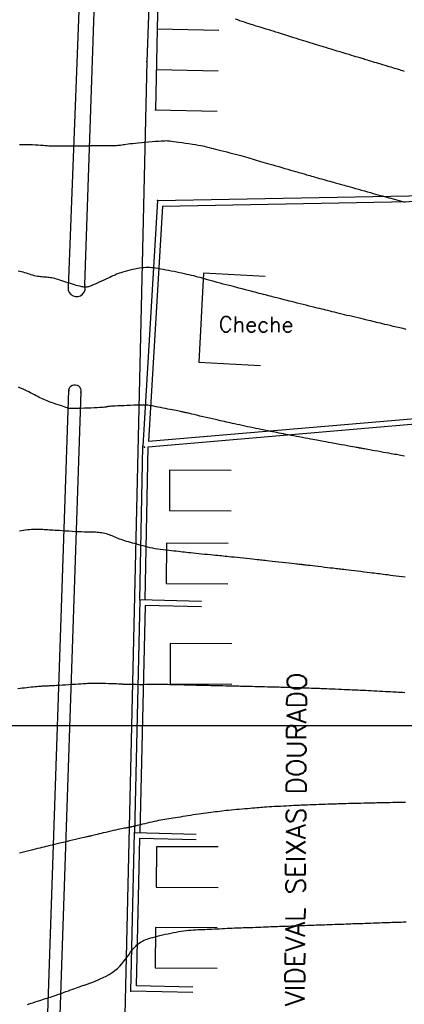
# Model space of a CAD drawing. Header units: millimetres. Extents: x 196436 to 199900, y 8705373 to 8708636.
# Tile 82 of 238: x 197943 to 197993, y 8706364 to 8706491. Entities that reach past the tile are written whole.
import ezdxf
from ezdxf.enums import TextEntityAlignment as Align

# ---------------------------------------------------------------- set-up
doc = ezdxf.new("R2010")
doc.units = ezdxf.units.MM
doc.header["$LTSCALE"] = 5
for name, color, linetype in [('$CURVAS1', 30, 'Continuous'), ('$CURVAS2', 40, 'Continuous'), ('CASA', 6, 'Continuous'), ('MALHA', 9, 'Continuous'), ('MEIO-FIO', 7, 'Continuous'), ('MURO', 9, 'Continuous'), ('TEXTO', 2, 'Continuous'), ('TXT_NRUA', 3, 'Continuous')]:
    doc.layers.add(name, color=color, linetype=linetype)
doc.styles.add('GEOSIS', font='ROMANS.SHX')

# ---------------------------------------------------------------- blocks, each defined once
blk = doc.blocks.new('C')
at = {"layer": 'CASA'}
blk.add_lwpolyline([(0, 0), (0, 8)], dxfattribs=at)

msp = doc.modelspace()

# ---------------------------------------------------------------- linework, layer by layer
at = {"layer": '$CURVAS1'}
for points in [[(197942.88, 8706475.27, 705), (197943.091, 8706475.283, 705), (197943.332, 8706475.293, 705), (197943.606, 8706475.297, 705), (197943.912, 8706475.293, 705), (197944.244, 8706475.283, 705), (197944.591, 8706475.267, 705), (197944.945, 8706475.247, 705), (197945.296, 8706475.225, 705), (197945.634, 8706475.203, 705), (197945.949, 8706475.181, 705), (197946.234, 8706475.161, 705), (197946.48, 8706475.144, 705), (197946.698, 8706475.131, 705), (197946.897, 8706475.121, 705), (197947.09, 8706475.113, 705), (197947.289, 8706475.108, 705), (197947.504, 8706475.104, 705), (197947.748, 8706475.101, 705), (197948.033, 8706475.098, 705), (197948.365, 8706475.097, 705), (197948.736, 8706475.095, 705), (197949.133, 8706475.095, 705), (197949.543, 8706475.095, 705), (197949.952, 8706475.096, 705), (197950.349, 8706475.099, 705), (197950.721, 8706475.102, 705), (197951.053, 8706475.108, 705), (197951.338, 8706475.115, 705), (197951.579, 8706475.123, 705), (197951.788, 8706475.131, 705), (197951.971, 8706475.14, 705), (197952.14, 8706475.148, 705), (197952.302, 8706475.155, 705), (197952.467, 8706475.161, 705), (197952.643, 8706475.164, 705), (197952.838, 8706475.165, 705), (197953.051, 8706475.163, 705), (197953.276, 8706475.16, 705), (197953.51, 8706475.156, 705), (197953.749, 8706475.151, 705), (197953.989, 8706475.147, 705), (197954.226, 8706475.144, 705), (197954.457, 8706475.142, 705), (197954.677, 8706475.143, 705), (197954.888, 8706475.145, 705), (197955.089, 8706475.15, 705), (197955.283, 8706475.158, 705), (197955.47, 8706475.168, 705), (197955.65, 8706475.182, 705), (197955.825, 8706475.198, 705), (197955.996, 8706475.217, 705), (197956.165, 8706475.24, 705), (197956.338, 8706475.266, 705), (197956.521, 8706475.294, 705), (197956.723, 8706475.326, 705), (197956.951, 8706475.359, 705), (197957.21, 8706475.395, 705), (197957.51, 8706475.432, 705), (197957.857, 8706475.471, 705), (197958.254, 8706475.511, 705), (197958.689, 8706475.551, 705), (197959.147, 8706475.59, 705), (197959.612, 8706475.629, 705), (197960.068, 8706475.665, 705), (197960.499, 8706475.697, 705), (197960.89, 8706475.726, 705), (197961.225, 8706475.75, 705), (197961.493, 8706475.768, 705), (197961.708, 8706475.779, 705), (197961.885, 8706475.784, 705), (197962.044, 8706475.782, 705), (197962.202, 8706475.771, 705), (197962.376, 8706475.753, 705), (197962.585, 8706475.726, 705), (197962.845, 8706475.689, 705), (197963.17, 8706475.644, 705), (197963.548, 8706475.59, 705), (197963.964, 8706475.531, 705), (197964.402, 8706475.467, 705), (197964.846, 8706475.402, 705), (197965.281, 8706475.336, 705), (197965.689, 8706475.272, 705), (197966.056, 8706475.211, 705), (197966.37, 8706475.155, 705), (197966.639, 8706475.103, 705), (197966.875, 8706475.052, 705), (197967.09, 8706475.002, 705), (197967.298, 8706474.95, 705), (197967.51, 8706474.894, 705), (197967.739, 8706474.833, 705), (197967.996, 8706474.765, 705), (197968.293, 8706474.688, 705), (197968.622, 8706474.604, 705), (197968.978, 8706474.515, 705), (197969.352, 8706474.42, 705), (197969.736, 8706474.324, 705), (197970.123, 8706474.225, 705), (197970.504, 8706474.127, 705), (197970.872, 8706474.031, 705), (197971.221, 8706473.937, 705), (197971.551, 8706473.846, 705), (197971.866, 8706473.758, 705), (197972.167, 8706473.672, 705), (197972.457, 8706473.588, 705), (197972.739, 8706473.505, 705), (197973.015, 8706473.424, 705), (197973.289, 8706473.343, 705), (197973.561, 8706473.262, 705), (197973.836, 8706473.182, 705), (197974.117, 8706473.099, 705), (197974.406, 8706473.015, 705), (197974.706, 8706472.928, 705), (197975.021, 8706472.836, 705), (197975.353, 8706472.74, 705), (197975.706, 8706472.638, 705), (197976.08, 8706472.53, 705), (197976.469, 8706472.418, 705), (197976.863, 8706472.305, 705), (197977.256, 8706472.192, 705), (197977.636, 8706472.082, 705), (197977.997, 8706471.978, 705), (197978.33, 8706471.882, 705), (197978.624, 8706471.797, 705), (197978.876, 8706471.725, 705), (197979.091, 8706471.663, 705), (197979.276, 8706471.609, 705), (197979.442, 8706471.561, 705), (197979.596, 8706471.516, 705), (197979.747, 8706471.473, 705), (197979.904, 8706471.428, 705), (197980.075, 8706471.378, 705), (197980.267, 8706471.323, 705), (197980.48, 8706471.263, 705), (197980.709, 8706471.197, 705), (197980.953, 8706471.128, 705), (197981.209, 8706471.055, 705), (197981.474, 8706470.98, 705), (197981.744, 8706470.903, 705), (197982.017, 8706470.826, 705), (197982.291, 8706470.748, 705), (197982.562, 8706470.671, 705), (197982.827, 8706470.597, 705), (197983.083, 8706470.524, 705), (197983.328, 8706470.455, 705), (197983.558, 8706470.39, 705), (197983.771, 8706470.33, 705), (197983.964, 8706470.276, 705), (197984.135, 8706470.228, 705), (197984.291, 8706470.185, 705), (197984.442, 8706470.143, 705), (197984.596, 8706470.1, 705), (197984.761, 8706470.054, 705), (197984.947, 8706470.003, 705), (197985.161, 8706469.943, 705), (197985.414, 8706469.872, 705), (197985.71, 8706469.789, 705), (197986.044, 8706469.695, 705), (197986.406, 8706469.593, 705), (197986.789, 8706469.486, 705), (197987.182, 8706469.376, 705), (197987.577, 8706469.265, 705), (197987.965, 8706469.157, 705), (197988.338, 8706469.053, 705), (197988.687, 8706468.956, 705), (197989.016, 8706468.865, 705), (197989.327, 8706468.779, 705), (197989.623, 8706468.698, 705), (197989.908, 8706468.619, 705), (197990.186, 8706468.542, 705), (197990.461, 8706468.467, 705), (197990.734, 8706468.391, 705), (197991.011, 8706468.314, 705), (197991.292, 8706468.235, 705), (197991.58, 8706468.154, 705), (197991.878, 8706468.071, 705), (197992.186, 8706467.984, 705), (197992.507, 8706467.894, 705), (197992.843, 8706467.8, 705)], [(197992.887, 8706390.051, 710), (197992.511, 8706390.044, 710), (197992.107, 8706390.036, 710), (197991.688, 8706390.029, 710), (197991.268, 8706390.021, 710), (197990.861, 8706390.013, 710), (197990.48, 8706390.005, 710), (197990.139, 8706389.998, 710), (197989.847, 8706389.992, 710), (197989.595, 8706389.987, 710), (197989.371, 8706389.981, 710), (197989.161, 8706389.976, 710), (197988.953, 8706389.97, 710), (197988.732, 8706389.964, 710), (197988.485, 8706389.958, 710), (197988.201, 8706389.951, 710), (197987.869, 8706389.943, 710), (197987.499, 8706389.934, 710), (197987.102, 8706389.924, 710), (197986.691, 8706389.914, 710), (197986.28, 8706389.904, 710), (197985.879, 8706389.895, 710), (197985.503, 8706389.885, 710), (197985.163, 8706389.877, 710), (197984.868, 8706389.869, 710), (197984.611, 8706389.862, 710), (197984.378, 8706389.854, 710), (197984.159, 8706389.847, 710), (197983.941, 8706389.84, 710), (197983.713, 8706389.832, 710), (197983.462, 8706389.823, 710), (197983.177, 8706389.813, 710), (197982.849, 8706389.802, 710), (197982.485, 8706389.79, 710), (197982.098, 8706389.777, 710), (197981.698, 8706389.763, 710), (197981.297, 8706389.749, 710), (197980.905, 8706389.735, 710), (197980.534, 8706389.722, 710), (197980.195, 8706389.709, 710), (197979.895, 8706389.697, 710), (197979.628, 8706389.685, 710), (197979.384, 8706389.674, 710), (197979.152, 8706389.663, 710), (197978.922, 8706389.652, 710), (197978.684, 8706389.64, 710), (197978.427, 8706389.626, 710), (197978.141, 8706389.612, 710), (197977.818, 8706389.595, 710), (197977.466, 8706389.577, 710), (197977.093, 8706389.558, 710), (197976.708, 8706389.538, 710), (197976.32, 8706389.518, 710), (197975.94, 8706389.497, 710), (197975.576, 8706389.477, 710), (197975.237, 8706389.457, 710), (197974.929, 8706389.437, 710), (197974.649, 8706389.418, 710), (197974.387, 8706389.398, 710), (197974.136, 8706389.379, 710), (197973.888, 8706389.358, 710), (197973.635, 8706389.337, 710), (197973.369, 8706389.314, 710), (197973.083, 8706389.29, 710), (197972.771, 8706389.264, 710), (197972.436, 8706389.236, 710), (197972.084, 8706389.206, 710), (197971.723, 8706389.176, 710), (197971.358, 8706389.144, 710), (197970.996, 8706389.112, 710), (197970.642, 8706389.079, 710), (197970.303, 8706389.046, 710), (197969.983, 8706389.014, 710), (197969.68, 8706388.981, 710), (197969.389, 8706388.948, 710), (197969.108, 8706388.915, 710), (197968.831, 8706388.881, 710), (197968.554, 8706388.846, 710), (197968.274, 8706388.81, 710), (197967.986, 8706388.773, 710), (197967.687, 8706388.734, 710), (197967.378, 8706388.694, 710), (197967.06, 8706388.653, 710), (197966.735, 8706388.61, 710), (197966.404, 8706388.565, 710), (197966.069, 8706388.518, 710), (197965.731, 8706388.47, 710), (197965.392, 8706388.419, 710), (197965.053, 8706388.367, 710), (197964.716, 8706388.313, 710), (197964.382, 8706388.259, 710), (197964.053, 8706388.204, 710), (197963.73, 8706388.15, 710), (197963.415, 8706388.098, 710), (197963.11, 8706388.048, 710), (197962.815, 8706388.001, 710), (197962.531, 8706387.957, 710), (197962.257, 8706387.914, 710), (197961.988, 8706387.873, 710), (197961.723, 8706387.832, 710), (197961.457, 8706387.788, 710), (197961.189, 8706387.742, 710), (197960.914, 8706387.691, 710), (197960.63, 8706387.635, 710), (197960.335, 8706387.572, 710), (197960.032, 8706387.504, 710), (197959.727, 8706387.433, 710), (197959.425, 8706387.36, 710), (197959.13, 8706387.288, 710), (197958.847, 8706387.217, 710), (197958.582, 8706387.15, 710), (197958.339, 8706387.089, 710), (197958.122, 8706387.035, 710), (197957.929, 8706386.987, 710), (197957.757, 8706386.946, 710), (197957.603, 8706386.91, 710), (197957.464, 8706386.879, 710), (197957.337, 8706386.852, 710), (197957.219, 8706386.828, 710), (197957.106, 8706386.807, 710), (197956.995, 8706386.788, 710), (197956.883, 8706386.77, 710), (197956.763, 8706386.75, 710), (197956.632, 8706386.728, 710), (197956.483, 8706386.702, 710), (197956.314, 8706386.671, 710), (197956.118, 8706386.632, 710), (197955.891, 8706386.585, 710), (197955.63, 8706386.528, 710), (197955.34, 8706386.463, 710), (197955.031, 8706386.392, 710), (197954.71, 8706386.317, 710), (197954.384, 8706386.241, 710), (197954.062, 8706386.164, 710), (197953.751, 8706386.09, 710), (197953.46, 8706386.021, 710), (197953.194, 8706385.958, 710), (197952.955, 8706385.9, 710), (197952.74, 8706385.849, 710), (197952.547, 8706385.803, 710), (197952.376, 8706385.762, 710), (197952.225, 8706385.726, 710), (197952.092, 8706385.695, 710), (197951.976, 8706385.667, 710), (197951.874, 8706385.643, 710), (197951.778, 8706385.62, 710), (197951.679, 8706385.597, 710), (197951.568, 8706385.571, 710), (197951.435, 8706385.539, 710), (197951.272, 8706385.501, 710), (197951.069, 8706385.453, 710), (197950.818, 8706385.394, 710), (197950.511, 8706385.322, 710), (197950.159, 8706385.238, 710), (197949.773, 8706385.147, 710), (197949.365, 8706385.051, 710), (197948.948, 8706384.953, 710), (197948.533, 8706384.855, 710), (197948.133, 8706384.76, 710), (197947.76, 8706384.672, 710), (197947.422, 8706384.592, 710), (197947.117, 8706384.52, 710), (197946.835, 8706384.453, 710), (197946.571, 8706384.39, 710), (197946.316, 8706384.329, 710), (197946.063, 8706384.268, 710), (197945.806, 8706384.206, 710), (197945.536, 8706384.14, 710), (197945.248, 8706384.07, 710), (197944.943, 8706383.996, 710), (197944.623, 8706383.917, 710), (197944.29, 8706383.835, 710), (197943.948, 8706383.75, 710), (197943.597, 8706383.662, 710), (197943.241, 8706383.571, 710), (197942.881, 8706383.479, 710)]]:
    msp.add_polyline3d(points, dxfattribs=at)
at = {"layer": '$CURVAS2'}
for points in [[(197992.757, 8706484.765, 704), (197992.538, 8706484.83, 704), (197992.344, 8706484.888, 704), (197992.168, 8706484.941, 704), (197992.001, 8706484.991, 704), (197991.834, 8706485.041, 704), (197991.659, 8706485.094, 704), (197991.468, 8706485.151, 704), (197991.255, 8706485.216, 704), (197991.021, 8706485.286, 704), (197990.771, 8706485.361, 704), (197990.508, 8706485.44, 704), (197990.236, 8706485.522, 704), (197989.959, 8706485.605, 704), (197989.682, 8706485.689, 704), (197989.407, 8706485.772, 704), (197989.139, 8706485.852, 704), (197988.879, 8706485.93, 704), (197988.63, 8706486.005, 704), (197988.392, 8706486.077, 704), (197988.168, 8706486.144, 704), (197987.958, 8706486.208, 704), (197987.765, 8706486.266, 704), (197987.591, 8706486.318, 704), (197987.435, 8706486.366, 704), (197987.29, 8706486.41, 704), (197987.149, 8706486.453, 704), (197987.002, 8706486.497, 704), (197986.843, 8706486.546, 704), (197986.661, 8706486.601, 704), (197986.45, 8706486.665, 704), (197986.2, 8706486.741, 704), (197985.907, 8706486.83, 704), (197985.575, 8706486.93, 704), (197985.215, 8706487.04, 704), (197984.834, 8706487.155, 704), (197984.44, 8706487.275, 704), (197984.044, 8706487.396, 704), (197983.652, 8706487.515, 704), (197983.275, 8706487.63, 704), (197982.918, 8706487.74, 704), (197982.582, 8706487.843, 704), (197982.262, 8706487.942, 704), (197981.958, 8706488.036, 704), (197981.665, 8706488.127, 704), (197981.382, 8706488.214, 704), (197981.105, 8706488.3, 704), (197980.833, 8706488.383, 704), (197980.562, 8706488.466, 704), (197980.289, 8706488.55, 704), (197980.011, 8706488.634, 704), (197979.724, 8706488.722, 704), (197979.425, 8706488.813, 704), (197979.11, 8706488.909, 704), (197978.777, 8706489.012, 704), (197978.421, 8706489.122, 704), (197978.041, 8706489.24, 704), (197977.645, 8706489.364, 704), (197977.243, 8706489.489, 704), (197976.843, 8706489.615, 704), (197976.455, 8706489.736, 704), (197976.089, 8706489.851, 704), (197975.754, 8706489.956, 704), (197975.46, 8706490.048, 704), (197975.214, 8706490.125, 704), (197975.009, 8706490.188, 704), (197974.838, 8706490.241, 704), (197974.693, 8706490.285, 704), (197974.565, 8706490.324, 704), (197974.446, 8706490.36, 704), (197974.329, 8706490.396, 704), (197974.204, 8706490.435, 704), (197974.065, 8706490.478, 704), (197973.911, 8706490.526, 704), (197973.74, 8706490.58, 704), (197973.552, 8706490.639, 704), (197973.348, 8706490.704, 704), (197973.125, 8706490.775, 704), (197972.884, 8706490.852, 704), (197972.624, 8706490.936, 704), (197972.346, 8706491.026, 704), (197972.054, 8706491.12, 704), (197971.755, 8706491.218, 704), (197971.453, 8706491.318, 704), (197971.153, 8706491.418, 704), (197970.863, 8706491.516, 704)], [(197992.968, 8706451.336, 706), (197992.573, 8706451.428, 706), (197992.155, 8706451.526, 706), (197991.729, 8706451.626, 706), (197991.306, 8706451.724, 706), (197990.902, 8706451.819, 706), (197990.529, 8706451.907, 706), (197990.197, 8706451.986, 706), (197989.9, 8706452.056, 706), (197989.631, 8706452.121, 706), (197989.38, 8706452.181, 706), (197989.138, 8706452.239, 706), (197988.896, 8706452.297, 706), (197988.646, 8706452.357, 706), (197988.378, 8706452.421, 706), (197988.086, 8706452.49, 706), (197987.772, 8706452.565, 706), (197987.44, 8706452.643, 706), (197987.094, 8706452.725, 706), (197986.739, 8706452.809, 706), (197986.379, 8706452.895, 706), (197986.019, 8706452.981, 706), (197985.661, 8706453.067, 706), (197985.311, 8706453.152, 706), (197984.969, 8706453.235, 706), (197984.636, 8706453.317, 706), (197984.312, 8706453.397, 706), (197983.997, 8706453.474, 706), (197983.692, 8706453.549, 706), (197983.397, 8706453.622, 706), (197983.113, 8706453.692, 706), (197982.839, 8706453.759, 706), (197982.571, 8706453.824, 706), (197982.303, 8706453.889, 706), (197982.032, 8706453.956, 706), (197981.75, 8706454.025, 706), (197981.454, 8706454.097, 706), (197981.138, 8706454.176, 706), (197980.796, 8706454.26, 706), (197980.427, 8706454.353, 706), (197980.038, 8706454.451, 706), (197979.638, 8706454.551, 706), (197979.238, 8706454.653, 706), (197978.847, 8706454.751, 706), (197978.477, 8706454.845, 706), (197978.136, 8706454.931, 706), (197977.835, 8706455.007, 706), (197977.581, 8706455.071, 706), (197977.367, 8706455.125, 706), (197977.184, 8706455.171, 706), (197977.024, 8706455.211, 706), (197976.876, 8706455.248, 706), (197976.733, 8706455.284, 706), (197976.583, 8706455.322, 706), (197976.419, 8706455.364, 706), (197976.232, 8706455.412, 706), (197976.024, 8706455.465, 706), (197975.798, 8706455.523, 706), (197975.556, 8706455.586, 706), (197975.301, 8706455.651, 706), (197975.037, 8706455.72, 706), (197974.765, 8706455.79, 706), (197974.489, 8706455.861, 706), (197974.212, 8706455.932, 706), (197973.936, 8706456.002, 706), (197973.666, 8706456.072, 706), (197973.404, 8706456.139, 706), (197973.154, 8706456.203, 706), (197972.919, 8706456.263, 706), (197972.703, 8706456.319, 706), (197972.508, 8706456.37, 706), (197972.337, 8706456.415, 706), (197972.181, 8706456.457, 706), (197972.032, 8706456.496, 706), (197971.88, 8706456.537, 706), (197971.717, 8706456.58, 706), (197971.532, 8706456.629, 706), (197971.317, 8706456.685, 706), (197971.063, 8706456.751, 706), (197970.763, 8706456.827, 706), (197970.424, 8706456.914, 706), (197970.055, 8706457.008, 706), (197969.666, 8706457.108, 706), (197969.267, 8706457.211, 706), (197968.867, 8706457.316, 706), (197968.476, 8706457.419, 706), (197968.103, 8706457.52, 706), (197967.756, 8706457.616, 706), (197967.432, 8706457.708, 706), (197967.127, 8706457.795, 706), (197966.838, 8706457.879, 706), (197966.558, 8706457.959, 706), (197966.285, 8706458.036, 706), (197966.014, 8706458.111, 706), (197965.74, 8706458.185, 706), (197965.46, 8706458.256, 706), (197965.172, 8706458.327, 706), (197964.877, 8706458.396, 706), (197964.573, 8706458.465, 706), (197964.261, 8706458.534, 706), (197963.939, 8706458.603, 706), (197963.607, 8706458.673, 706), (197963.266, 8706458.744, 706), (197962.914, 8706458.815, 706), (197962.556, 8706458.886, 706), (197962.197, 8706458.957, 706), (197961.839, 8706459.024, 706), (197961.489, 8706459.089, 706), (197961.15, 8706459.148, 706), (197960.827, 8706459.202, 706), (197960.524, 8706459.248, 706), (197960.243, 8706459.286, 706), (197959.981, 8706459.316, 706), (197959.731, 8706459.335, 706), (197959.488, 8706459.345, 706), (197959.245, 8706459.343, 706), (197958.997, 8706459.329, 706), (197958.736, 8706459.303, 706), (197958.458, 8706459.264, 706), (197958.158, 8706459.212, 706), (197957.842, 8706459.149, 706), (197957.518, 8706459.076, 706), (197957.193, 8706458.998, 706), (197956.874, 8706458.917, 706), (197956.571, 8706458.834, 706), (197956.29, 8706458.753, 706), (197956.039, 8706458.676, 706), (197955.823, 8706458.605, 706), (197955.636, 8706458.538, 706), (197955.468, 8706458.472, 706), (197955.311, 8706458.405, 706), (197955.154, 8706458.334, 706), (197954.99, 8706458.255, 706), (197954.808, 8706458.167, 706), (197954.599, 8706458.067, 706), (197954.359, 8706457.953, 706), (197954.091, 8706457.828, 706), (197953.806, 8706457.697, 706), (197953.513, 8706457.563, 706), (197953.221, 8706457.432, 706), (197952.94, 8706457.306, 706), (197952.677, 8706457.192, 706), (197952.444, 8706457.092, 706), (197952.245, 8706457.011, 706), (197952.078, 8706456.947, 706), (197951.938, 8706456.898, 706), (197951.819, 8706456.862, 706), (197951.715, 8706456.838, 706), (197951.621, 8706456.823, 706), (197951.53, 8706456.815, 706), (197951.438, 8706456.813, 706), (197951.339, 8706456.815, 706), (197951.231, 8706456.822, 706), (197951.111, 8706456.834, 706), (197950.976, 8706456.854, 706), (197950.825, 8706456.881, 706), (197950.655, 8706456.918, 706), (197950.465, 8706456.965, 706), (197950.25, 8706457.024, 706), (197950.011, 8706457.095, 706), (197949.753, 8706457.176, 706), (197949.48, 8706457.264, 706), (197949.2, 8706457.357, 706), (197948.917, 8706457.451, 706), (197948.639, 8706457.544, 706), (197948.37, 8706457.633, 706), (197948.117, 8706457.715, 706), (197947.884, 8706457.788, 706), (197947.67, 8706457.852, 706), (197947.47, 8706457.907, 706), (197947.282, 8706457.955, 706), (197947.102, 8706457.995, 706), (197946.926, 8706458.028, 706), (197946.751, 8706458.055, 706), (197946.575, 8706458.076, 706), (197946.393, 8706458.092, 706), (197946.206, 8706458.105, 706), (197946.015, 8706458.118, 706), (197945.82, 8706458.131, 706), (197945.622, 8706458.148, 706), (197945.422, 8706458.169, 706), (197945.221, 8706458.199, 706), (197945.018, 8706458.237, 706), (197944.815, 8706458.287, 706), (197944.611, 8706458.345, 706), (197944.407, 8706458.41, 706), (197944.202, 8706458.478, 706), (197943.997, 8706458.547, 706), (197943.79, 8706458.615, 706), (197943.582, 8706458.678, 706), (197943.373, 8706458.734, 706), (197943.163, 8706458.782, 706), (197942.952, 8706458.826, 706), (197942.74, 8706458.872, 706)], [(197992.777, 8706434.914, 707), (197992.513, 8706434.962, 707), (197992.286, 8706435.002, 707), (197992.085, 8706435.038, 707), (197991.897, 8706435.072, 707), (197991.71, 8706435.105, 707), (197991.513, 8706435.14, 707), (197991.292, 8706435.179, 707), (197991.037, 8706435.224, 707), (197990.738, 8706435.277, 707), (197990.404, 8706435.337, 707), (197990.045, 8706435.401, 707), (197989.674, 8706435.467, 707), (197989.301, 8706435.534, 707), (197988.939, 8706435.599, 707), (197988.598, 8706435.66, 707), (197988.291, 8706435.715, 707), (197988.025, 8706435.763, 707), (197987.8, 8706435.804, 707), (197987.611, 8706435.838, 707), (197987.454, 8706435.866, 707), (197987.325, 8706435.89, 707), (197987.22, 8706435.909, 707), (197987.133, 8706435.925, 707), (197987.062, 8706435.938, 707), (197987.001, 8706435.949, 707), (197986.941, 8706435.96, 707), (197986.872, 8706435.973, 707), (197986.786, 8706435.989, 707), (197986.672, 8706436.01, 707), (197986.52, 8706436.037, 707), (197986.322, 8706436.073, 707), (197986.066, 8706436.12, 707), (197985.748, 8706436.177, 707), (197985.379, 8706436.244, 707), (197984.973, 8706436.317, 707), (197984.546, 8706436.394, 707), (197984.111, 8706436.473, 707), (197983.684, 8706436.551, 707), (197983.28, 8706436.625, 707), (197982.913, 8706436.692, 707), (197982.594, 8706436.751, 707), (197982.316, 8706436.803, 707), (197982.068, 8706436.849, 707), (197981.839, 8706436.893, 707), (197981.616, 8706436.935, 707), (197981.389, 8706436.978, 707), (197981.147, 8706437.023, 707), (197980.878, 8706437.073, 707), (197980.574, 8706437.13, 707), (197980.239, 8706437.191, 707), (197979.882, 8706437.257, 707), (197979.51, 8706437.325, 707), (197979.13, 8706437.395, 707), (197978.751, 8706437.466, 707), (197978.38, 8706437.535, 707), (197978.026, 8706437.602, 707), (197977.692, 8706437.666, 707), (197977.379, 8706437.728, 707), (197977.081, 8706437.787, 707), (197976.794, 8706437.844, 707), (197976.515, 8706437.9, 707), (197976.24, 8706437.955, 707), (197975.963, 8706438.01, 707), (197975.682, 8706438.066, 707), (197975.393, 8706438.123, 707), (197975.095, 8706438.181, 707), (197974.789, 8706438.24, 707), (197974.475, 8706438.301, 707), (197974.153, 8706438.365, 707), (197973.823, 8706438.43, 707), (197973.486, 8706438.498, 707), (197973.142, 8706438.569, 707), (197972.792, 8706438.643, 707), (197972.438, 8706438.719, 707), (197972.085, 8706438.796, 707), (197971.737, 8706438.872, 707), (197971.396, 8706438.948, 707), (197971.068, 8706439.02, 707), (197970.756, 8706439.09, 707), (197970.463, 8706439.155, 707), (197970.192, 8706439.214, 707), (197969.936, 8706439.271, 707), (197969.687, 8706439.325, 707), (197969.437, 8706439.38, 707), (197969.179, 8706439.437, 707), (197968.904, 8706439.498, 707), (197968.605, 8706439.566, 707), (197968.272, 8706439.642, 707), (197967.902, 8706439.727, 707), (197967.503, 8706439.819, 707), (197967.089, 8706439.916, 707), (197966.671, 8706440.014, 707), (197966.262, 8706440.11, 707), (197965.875, 8706440.202, 707), (197965.521, 8706440.285, 707), (197965.214, 8706440.358, 707), (197964.962, 8706440.418, 707), (197964.76, 8706440.466, 707), (197964.596, 8706440.504, 707), (197964.462, 8706440.536, 707), (197964.348, 8706440.562, 707), (197964.244, 8706440.585, 707), (197964.14, 8706440.608, 707), (197964.027, 8706440.632, 707), (197963.896, 8706440.659, 707), (197963.745, 8706440.689, 707), (197963.574, 8706440.724, 707), (197963.383, 8706440.762, 707), (197963.172, 8706440.804, 707), (197962.94, 8706440.851, 707), (197962.687, 8706440.901, 707), (197962.413, 8706440.955, 707), (197962.119, 8706441.014, 707), (197961.811, 8706441.075, 707), (197961.496, 8706441.137, 707), (197961.181, 8706441.199, 707), (197960.874, 8706441.259, 707), (197960.582, 8706441.315, 707), (197960.313, 8706441.366, 707), (197960.073, 8706441.411, 707), (197959.866, 8706441.447, 707), (197959.684, 8706441.476, 707), (197959.515, 8706441.498, 707), (197959.346, 8706441.513, 707), (197959.165, 8706441.523, 707), (197958.96, 8706441.526, 707), (197958.72, 8706441.525, 707), (197958.431, 8706441.519, 707), (197958.086, 8706441.509, 707), (197957.696, 8706441.497, 707), (197957.277, 8706441.481, 707), (197956.844, 8706441.464, 707), (197956.413, 8706441.446, 707), (197955.999, 8706441.428, 707), (197955.617, 8706441.41, 707), (197955.284, 8706441.393, 707), (197955.01, 8706441.379, 707), (197954.793, 8706441.366, 707), (197954.624, 8706441.354, 707), (197954.496, 8706441.343, 707), (197954.401, 8706441.333, 707), (197954.332, 8706441.323, 707), (197954.28, 8706441.313, 707), (197954.239, 8706441.302, 707), (197954.201, 8706441.291, 707), (197954.156, 8706441.279, 707), (197954.097, 8706441.267, 707), (197954.014, 8706441.253, 707), (197953.899, 8706441.239, 707), (197953.742, 8706441.225, 707), (197953.536, 8706441.21, 707), (197953.27, 8706441.194, 707), (197952.941, 8706441.177, 707), (197952.562, 8706441.161, 707), (197952.149, 8706441.144, 707), (197951.721, 8706441.128, 707), (197951.294, 8706441.114, 707), (197950.885, 8706441.1, 707), (197950.512, 8706441.089, 707), (197950.192, 8706441.079, 707), (197949.936, 8706441.072, 707), (197949.737, 8706441.07, 707), (197949.579, 8706441.073, 707), (197949.448, 8706441.083, 707), (197949.33, 8706441.101, 707), (197949.21, 8706441.13, 707), (197949.074, 8706441.17, 707), (197948.907, 8706441.223, 707), (197948.7, 8706441.291, 707), (197948.457, 8706441.37, 707), (197948.186, 8706441.459, 707), (197947.898, 8706441.556, 707), (197947.6, 8706441.656, 707), (197947.302, 8706441.76, 707), (197947.013, 8706441.862, 707), (197946.741, 8706441.962, 707), (197946.492, 8706442.058, 707), (197946.266, 8706442.15, 707), (197946.054, 8706442.24, 707), (197945.854, 8706442.331, 707), (197945.659, 8706442.424, 707), (197945.463, 8706442.52, 707), (197945.263, 8706442.623, 707), (197945.052, 8706442.733, 707), (197944.827, 8706442.852, 707), (197944.589, 8706442.978, 707), (197944.34, 8706443.108, 707), (197944.084, 8706443.241, 707), (197943.822, 8706443.372, 707), (197943.559, 8706443.501, 707), (197943.295, 8706443.623, 707), (197943.035, 8706443.738, 707), (197942.78, 8706443.842, 707)], [(197942.908, 8706425.237, 708), (197943.145, 8706425.277, 708), (197943.394, 8706425.316, 708), (197943.652, 8706425.354, 708), (197943.916, 8706425.388, 708), (197944.182, 8706425.417, 708), (197944.449, 8706425.439, 708), (197944.714, 8706425.452, 708), (197944.973, 8706425.457, 708), (197945.225, 8706425.456, 708), (197945.467, 8706425.45, 708), (197945.696, 8706425.441, 708), (197945.91, 8706425.43, 708), (197946.106, 8706425.418, 708), (197946.283, 8706425.407, 708), (197946.439, 8706425.398, 708), (197946.582, 8706425.39, 708), (197946.722, 8706425.382, 708), (197946.87, 8706425.374, 708), (197947.035, 8706425.365, 708), (197947.227, 8706425.354, 708), (197947.457, 8706425.34, 708), (197947.733, 8706425.322, 708), (197948.063, 8706425.3, 708), (197948.437, 8706425.275, 708), (197948.843, 8706425.248, 708), (197949.27, 8706425.22, 708), (197949.704, 8706425.193, 708), (197950.133, 8706425.168, 708), (197950.545, 8706425.146, 708), (197950.928, 8706425.128, 708), (197951.272, 8706425.116, 708), (197951.579, 8706425.108, 708), (197951.855, 8706425.102, 708), (197952.106, 8706425.099, 708), (197952.335, 8706425.095, 708), (197952.549, 8706425.09, 708), (197952.752, 8706425.082, 708), (197952.951, 8706425.069, 708), (197953.149, 8706425.052, 708), (197953.346, 8706425.028, 708), (197953.543, 8706424.999, 708), (197953.739, 8706424.963, 708), (197953.933, 8706424.922, 708), (197954.125, 8706424.874, 708), (197954.315, 8706424.819, 708), (197954.501, 8706424.759, 708), (197954.684, 8706424.691, 708), (197954.865, 8706424.619, 708), (197955.046, 8706424.542, 708), (197955.23, 8706424.462, 708), (197955.417, 8706424.38, 708), (197955.61, 8706424.298, 708), (197955.811, 8706424.216, 708), (197956.022, 8706424.135, 708), (197956.244, 8706424.057, 708), (197956.476, 8706423.982, 708), (197956.718, 8706423.908, 708), (197956.968, 8706423.835, 708), (197957.226, 8706423.762, 708), (197957.49, 8706423.69, 708), (197957.759, 8706423.617, 708), (197958.032, 8706423.543, 708), (197958.31, 8706423.467, 708), (197958.591, 8706423.39, 708), (197958.878, 8706423.314, 708), (197959.173, 8706423.238, 708), (197959.475, 8706423.165, 708), (197959.787, 8706423.094, 708), (197960.11, 8706423.027, 708), (197960.445, 8706422.965, 708), (197960.792, 8706422.908, 708), (197961.148, 8706422.856, 708), (197961.508, 8706422.809, 708), (197961.866, 8706422.765, 708), (197962.22, 8706422.725, 708), (197962.563, 8706422.688, 708), (197962.891, 8706422.654, 708), (197963.199, 8706422.621, 708), (197963.485, 8706422.589, 708), (197963.754, 8706422.559, 708), (197964.012, 8706422.529, 708), (197964.267, 8706422.499, 708), (197964.527, 8706422.469, 708), (197964.797, 8706422.438, 708), (197965.085, 8706422.406, 708), (197965.399, 8706422.373, 708), (197965.742, 8706422.339, 708), (197966.108, 8706422.303, 708), (197966.489, 8706422.267, 708), (197966.875, 8706422.231, 708), (197967.257, 8706422.195, 708), (197967.626, 8706422.161, 708), (197967.974, 8706422.128, 708), (197968.291, 8706422.098, 708), (197968.571, 8706422.07, 708), (197968.823, 8706422.044, 708), (197969.056, 8706422.019, 708), (197969.283, 8706421.994, 708), (197969.513, 8706421.969, 708), (197969.758, 8706421.942, 708), (197970.029, 8706421.912, 708), (197970.336, 8706421.88, 708), (197970.687, 8706421.843, 708), (197971.072, 8706421.803, 708), (197971.479, 8706421.761, 708), (197971.895, 8706421.718, 708), (197972.307, 8706421.676, 708), (197972.702, 8706421.635, 708), (197973.068, 8706421.597, 708), (197973.391, 8706421.564, 708), (197973.663, 8706421.535, 708), (197973.895, 8706421.51, 708), (197974.101, 8706421.488, 708), (197974.296, 8706421.466, 708), (197974.496, 8706421.443, 708), (197974.714, 8706421.418, 708), (197974.966, 8706421.39, 708), (197975.267, 8706421.356, 708), (197975.626, 8706421.316, 708), (197976.032, 8706421.27, 708), (197976.467, 8706421.222, 708), (197976.916, 8706421.173, 708), (197977.359, 8706421.124, 708), (197977.782, 8706421.077, 708), (197978.167, 8706421.035, 708), (197978.497, 8706420.998, 708), (197978.759, 8706420.969, 708), (197978.96, 8706420.947, 708), (197979.108, 8706420.931, 708), (197979.215, 8706420.919, 708), (197979.29, 8706420.91, 708), (197979.343, 8706420.904, 708), (197979.384, 8706420.899, 708), (197979.423, 8706420.894, 708), (197979.47, 8706420.889, 708), (197979.531, 8706420.882, 708), (197979.612, 8706420.872, 708), (197979.719, 8706420.86, 708), (197979.857, 8706420.843, 708), (197980.033, 8706420.823, 708), (197980.253, 8706420.797, 708), (197980.522, 8706420.766, 708), (197980.843, 8706420.728, 708), (197981.205, 8706420.686, 708), (197981.595, 8706420.64, 708), (197981.997, 8706420.593, 708), (197982.399, 8706420.547, 708), (197982.786, 8706420.502, 708), (197983.144, 8706420.46, 708), (197983.46, 8706420.424, 708), (197983.722, 8706420.394, 708), (197983.943, 8706420.369, 708), (197984.135, 8706420.347, 708), (197984.313, 8706420.327, 708), (197984.493, 8706420.306, 708), (197984.687, 8706420.283, 708), (197984.911, 8706420.256, 708), (197985.179, 8706420.223, 708), (197985.501, 8706420.184, 708), (197985.868, 8706420.139, 708), (197986.267, 8706420.089, 708), (197986.683, 8706420.038, 708), (197987.105, 8706419.986, 708), (197987.517, 8706419.935, 708), (197987.907, 8706419.887, 708), (197988.261, 8706419.843, 708), (197988.57, 8706419.806, 708), (197988.841, 8706419.773, 708), (197989.085, 8706419.744, 708), (197989.313, 8706419.717, 708), (197989.536, 8706419.69, 708), (197989.766, 8706419.661, 708), (197990.013, 8706419.63, 708), (197990.289, 8706419.595, 708), (197990.602, 8706419.555, 708), (197990.945, 8706419.51, 708), (197991.311, 8706419.461, 708), (197991.691, 8706419.411, 708), (197992.076, 8706419.36, 708), (197992.456, 8706419.31, 708), (197992.825, 8706419.261, 708)], [(197942.7, 8706404.82, 709), (197942.967, 8706404.847, 709), (197943.246, 8706404.877, 709), (197943.534, 8706404.908, 709), (197943.825, 8706404.94, 709), (197944.114, 8706404.972, 709), (197944.396, 8706405.002, 709), (197944.667, 8706405.031, 709), (197944.92, 8706405.058, 709), (197945.151, 8706405.08, 709), (197945.356, 8706405.098, 709), (197945.537, 8706405.113, 709), (197945.698, 8706405.123, 709), (197945.841, 8706405.132, 709), (197945.969, 8706405.138, 709), (197946.087, 8706405.142, 709), (197946.198, 8706405.146, 709), (197946.304, 8706405.15, 709), (197946.41, 8706405.155, 709), (197946.522, 8706405.16, 709), (197946.647, 8706405.167, 709), (197946.792, 8706405.175, 709), (197946.964, 8706405.185, 709), (197947.171, 8706405.197, 709), (197947.419, 8706405.212, 709), (197947.716, 8706405.23, 709), (197948.064, 8706405.25, 709), (197948.453, 8706405.274, 709), (197948.869, 8706405.299, 709), (197949.296, 8706405.325, 709), (197949.721, 8706405.351, 709), (197950.129, 8706405.377, 709), (197950.505, 8706405.401, 709), (197950.835, 8706405.424, 709), (197951.109, 8706405.444, 709), (197951.337, 8706405.461, 709), (197951.535, 8706405.475, 709), (197951.715, 8706405.487, 709), (197951.895, 8706405.495, 709), (197952.088, 8706405.501, 709), (197952.308, 8706405.503, 709), (197952.572, 8706405.503, 709), (197952.888, 8706405.5, 709), (197953.247, 8706405.494, 709), (197953.634, 8706405.486, 709), (197954.034, 8706405.476, 709), (197954.434, 8706405.466, 709), (197954.817, 8706405.455, 709), (197955.171, 8706405.443, 709), (197955.479, 8706405.432, 709), (197955.731, 8706405.422, 709), (197955.931, 8706405.412, 709), (197956.087, 8706405.403, 709), (197956.207, 8706405.395, 709), (197956.299, 8706405.387, 709), (197956.372, 8706405.38, 709), (197956.432, 8706405.374, 709), (197956.488, 8706405.369, 709), (197956.549, 8706405.364, 709), (197956.62, 8706405.36, 709), (197956.709, 8706405.356, 709), (197956.823, 8706405.353, 709), (197956.969, 8706405.351, 709), (197957.154, 8706405.349, 709), (197957.385, 8706405.348, 709), (197957.669, 8706405.347, 709), (197958.009, 8706405.346, 709), (197958.394, 8706405.345, 709), (197958.809, 8706405.345, 709), (197959.239, 8706405.346, 709), (197959.669, 8706405.346, 709), (197960.083, 8706405.347, 709), (197960.467, 8706405.348, 709), (197960.806, 8706405.349, 709), (197961.09, 8706405.351, 709), (197961.328, 8706405.352, 709), (197961.536, 8706405.353, 709), (197961.728, 8706405.353, 709), (197961.921, 8706405.352, 709), (197962.128, 8706405.349, 709), (197962.365, 8706405.345, 709), (197962.648, 8706405.339, 709), (197962.985, 8706405.331, 709), (197963.367, 8706405.321, 709), (197963.78, 8706405.31, 709), (197964.208, 8706405.298, 709), (197964.637, 8706405.286, 709), (197965.052, 8706405.275, 709), (197965.438, 8706405.264, 709), (197965.781, 8706405.255, 709), (197966.07, 8706405.247, 709), (197966.315, 8706405.241, 709), (197966.531, 8706405.236, 709), (197966.731, 8706405.232, 709), (197966.931, 8706405.228, 709), (197967.144, 8706405.224, 709), (197967.386, 8706405.219, 709), (197967.669, 8706405.213, 709), (197968.005, 8706405.205, 709), (197968.384, 8706405.196, 709), (197968.791, 8706405.187, 709), (197969.213, 8706405.177, 709), (197969.636, 8706405.167, 709), (197970.045, 8706405.157, 709), (197970.427, 8706405.148, 709), (197970.767, 8706405.141, 709), (197971.057, 8706405.135, 709), (197971.305, 8706405.131, 709), (197971.525, 8706405.127, 709), (197971.73, 8706405.123, 709), (197971.935, 8706405.119, 709), (197972.152, 8706405.115, 709), (197972.396, 8706405.11, 709), (197972.681, 8706405.103, 709), (197973.015, 8706405.094, 709), (197973.39, 8706405.084, 709), (197973.792, 8706405.073, 709), (197974.208, 8706405.061, 709), (197974.625, 8706405.049, 709), (197975.03, 8706405.038, 709), (197975.408, 8706405.028, 709), (197975.748, 8706405.019, 709), (197976.04, 8706405.011, 709), (197976.292, 8706405.006, 709), (197976.518, 8706405.001, 709), (197976.73, 8706404.996, 709), (197976.941, 8706404.991, 709), (197977.163, 8706404.985, 709), (197977.411, 8706404.978, 709), (197977.696, 8706404.969, 709), (197978.027, 8706404.958, 709), (197978.396, 8706404.945, 709), (197978.791, 8706404.931, 709), (197979.2, 8706404.916, 709), (197979.61, 8706404.9, 709), (197980.008, 8706404.886, 709), (197980.383, 8706404.872, 709), (197980.722, 8706404.86, 709), (197981.018, 8706404.85, 709), (197981.276, 8706404.842, 709), (197981.51, 8706404.835, 709), (197981.731, 8706404.828, 709), (197981.951, 8706404.821, 709), (197982.181, 8706404.813, 709), (197982.433, 8706404.804, 709), (197982.719, 8706404.792, 709), (197983.047, 8706404.778, 709), (197983.409, 8706404.762, 709), (197983.794, 8706404.745, 709), (197984.193, 8706404.726, 709), (197984.592, 8706404.708, 709), (197984.982, 8706404.69, 709), (197985.352, 8706404.674, 709), (197985.69, 8706404.659, 709), (197985.989, 8706404.646, 709), (197986.256, 8706404.635, 709), (197986.5, 8706404.626, 709), (197986.733, 8706404.616, 709), (197986.964, 8706404.607, 709), (197987.204, 8706404.597, 709), (197987.462, 8706404.585, 709), (197987.75, 8706404.571, 709), (197988.073, 8706404.554, 709), (197988.427, 8706404.535, 709), (197988.801, 8706404.515, 709), (197989.186, 8706404.493, 709), (197989.573, 8706404.472, 709), (197989.952, 8706404.451, 709), (197990.314, 8706404.431, 709), (197990.651, 8706404.414, 709), (197990.954, 8706404.398, 709), (197991.231, 8706404.385, 709), (197991.489, 8706404.372, 709), (197991.736, 8706404.36, 709), (197991.981, 8706404.348, 709), (197992.233, 8706404.335, 709), (197992.499, 8706404.32, 709), (197992.789, 8706404.303, 709)], [(197943.922, 8706363.873, 711), (197944.275, 8706363.986, 711), (197944.616, 8706364.097, 711), (197944.94, 8706364.203, 711), (197945.245, 8706364.302, 711), (197945.527, 8706364.394, 711), (197945.783, 8706364.476, 711), (197946.019, 8706364.552, 711), (197946.242, 8706364.622, 711), (197946.458, 8706364.691, 711), (197946.674, 8706364.76, 711), (197946.896, 8706364.833, 711), (197947.131, 8706364.911, 711), (197947.386, 8706364.997, 711), (197947.665, 8706365.094, 711), (197947.964, 8706365.199, 711), (197948.276, 8706365.31, 711), (197948.594, 8706365.423, 711), (197948.912, 8706365.538, 711), (197949.223, 8706365.65, 711), (197949.52, 8706365.757, 711), (197949.797, 8706365.856, 711), (197950.049, 8706365.946, 711), (197950.276, 8706366.026, 711), (197950.48, 8706366.098, 711), (197950.663, 8706366.162, 711), (197950.826, 8706366.219, 711), (197950.972, 8706366.269, 711), (197951.103, 8706366.314, 711), (197951.221, 8706366.353, 711), (197951.328, 8706366.389, 711), (197951.431, 8706366.424, 711), (197951.538, 8706366.46, 711), (197951.656, 8706366.502, 711), (197951.792, 8706366.551, 711), (197951.956, 8706366.611, 711), (197952.153, 8706366.685, 711), (197952.392, 8706366.776, 711), (197952.677, 8706366.887, 711), (197953.002, 8706367.017, 711), (197953.356, 8706367.169, 711), (197953.73, 8706367.342, 711), (197954.115, 8706367.536, 711), (197954.501, 8706367.752, 711), (197954.877, 8706367.991, 711), (197955.235, 8706368.252, 711), (197955.567, 8706368.536, 711), (197955.872, 8706368.836, 711), (197956.153, 8706369.147, 711), (197956.412, 8706369.462, 711), (197956.652, 8706369.773, 711), (197956.874, 8706370.076, 711), (197957.08, 8706370.363, 711), (197957.273, 8706370.629, 711), (197957.455, 8706370.867, 711), (197957.628, 8706371.079, 711), (197957.793, 8706371.267, 711), (197957.952, 8706371.434, 711), (197958.107, 8706371.581, 711), (197958.261, 8706371.712, 711), (197958.414, 8706371.828, 711), (197958.568, 8706371.932, 711), (197958.726, 8706372.026, 711), (197958.89, 8706372.112, 711), (197959.063, 8706372.191, 711), (197959.248, 8706372.266, 711), (197959.448, 8706372.338, 711), (197959.666, 8706372.409, 711), (197959.904, 8706372.481, 711), (197960.166, 8706372.554, 711), (197960.453, 8706372.632, 711), (197960.762, 8706372.712, 711), (197961.089, 8706372.794, 711), (197961.429, 8706372.875, 711), (197961.778, 8706372.956, 711), (197962.132, 8706373.035, 711), (197962.486, 8706373.11, 711), (197962.837, 8706373.18, 711), (197963.18, 8706373.243, 711), (197963.515, 8706373.301, 711), (197963.844, 8706373.353, 711), (197964.166, 8706373.4, 711), (197964.482, 8706373.44, 711), (197964.793, 8706373.476, 711), (197965.099, 8706373.506, 711), (197965.402, 8706373.531, 711), (197965.701, 8706373.552, 711), (197965.998, 8706373.568, 711), (197966.295, 8706373.581, 711), (197966.592, 8706373.593, 711), (197966.893, 8706373.603, 711), (197967.197, 8706373.613, 711), (197967.506, 8706373.624, 711), (197967.822, 8706373.637, 711), (197968.146, 8706373.651, 711), (197968.476, 8706373.668, 711), (197968.808, 8706373.686, 711), (197969.142, 8706373.705, 711), (197969.473, 8706373.724, 711), (197969.8, 8706373.742, 711), (197970.12, 8706373.759, 711), (197970.431, 8706373.773, 711), (197970.731, 8706373.786, 711), (197971.022, 8706373.796, 711), (197971.308, 8706373.805, 711), (197971.592, 8706373.812, 711), (197971.878, 8706373.82, 711), (197972.169, 8706373.828, 711), (197972.469, 8706373.836, 711), (197972.78, 8706373.846, 711), (197973.106, 8706373.858, 711), (197973.443, 8706373.871, 711), (197973.786, 8706373.885, 711), (197974.133, 8706373.9, 711), (197974.478, 8706373.915, 711), (197974.816, 8706373.93, 711), (197975.145, 8706373.944, 711), (197975.46, 8706373.957, 711), (197975.757, 8706373.968, 711), (197976.041, 8706373.978, 711), (197976.317, 8706373.986, 711), (197976.589, 8706373.995, 711), (197976.863, 8706374.003, 711), (197977.143, 8706374.012, 711), (197977.435, 8706374.021, 711), (197977.744, 8706374.032, 711), (197978.073, 8706374.044, 711), (197978.418, 8706374.057, 711), (197978.772, 8706374.071, 711), (197979.132, 8706374.086, 711), (197979.489, 8706374.1, 711), (197979.839, 8706374.114, 711), (197980.176, 8706374.128, 711), (197980.494, 8706374.14, 711), (197980.788, 8706374.151, 711), (197981.065, 8706374.16, 711), (197981.329, 8706374.169, 711), (197981.589, 8706374.178, 711), (197981.85, 8706374.186, 711), (197982.12, 8706374.195, 711), (197982.404, 8706374.204, 711), (197982.71, 8706374.215, 711), (197983.041, 8706374.227, 711), (197983.394, 8706374.24, 711), (197983.76, 8706374.253, 711), (197984.131, 8706374.267, 711), (197984.501, 8706374.281, 711), (197984.862, 8706374.294, 711), (197985.207, 8706374.307, 711), (197985.528, 8706374.319, 711), (197985.82, 8706374.329, 711), (197986.089, 8706374.338, 711), (197986.344, 8706374.346, 711), (197986.591, 8706374.354, 711), (197986.84, 8706374.362, 711), (197987.099, 8706374.37, 711), (197987.376, 8706374.379, 711), (197987.679, 8706374.389, 711), (197988.013, 8706374.401, 711), (197988.373, 8706374.414, 711), (197988.749, 8706374.427, 711), (197989.132, 8706374.441, 711), (197989.514, 8706374.454, 711), (197989.886, 8706374.468, 711), (197990.238, 8706374.48, 711), (197990.562, 8706374.492, 711), (197990.851, 8706374.502, 711), (197991.113, 8706374.511, 711), (197991.357, 8706374.519, 711), (197991.593, 8706374.527, 711), (197991.83, 8706374.535, 711), (197992.079, 8706374.543, 711), (197992.348, 8706374.552, 711), (197992.649, 8706374.563, 711), (197992.986, 8706374.575, 711)]]:
    msp.add_polyline3d(points, dxfattribs=at)
at = {"layer": 'CASA'}
for p, q in [((197960.85, 8706495.525), (197960.507, 8706479.762)), ((197960.507, 8706479.762), (197968.505, 8706479.588))]:
    msp.add_line(p, q, dxfattribs=at)
for points in [[(197974.72, 8706458.182), (197966.731, 8706458.6), (197966.128, 8706447.083), (197974.117, 8706446.665)], [(197970.331, 8706433.049), (197962.331, 8706433.084), (197962.308, 8706427.857), (197970.308, 8706427.822)], [(197969.918, 8706423.591), (197961.918, 8706423.626), (197961.895, 8706418.399), (197969.895, 8706418.364)], [(197970.418, 8706410.604), (197962.418, 8706410.639), (197962.395, 8706405.412), (197970.395, 8706405.377)], [(197968.632, 8706384.271), (197960.632, 8706384.306), (197960.609, 8706379.079), (197968.609, 8706379.044)], [(197968.501, 8706373.818), (197960.501, 8706373.853), (197960.478, 8706368.626), (197968.478, 8706368.591)]]:
    msp.add_lwpolyline(points, dxfattribs=at)
msp.add_point((197960.506, 8706479.762, 704.734), dxfattribs=at)
at = {"layer": 'MALHA'}
msp.add_line((196441.61, 8706400), (199000, 8706400), dxfattribs=at)
msp.add_line((196441.61, 8706400), (199000, 8706400), dxfattribs=at)
at = {"layer": 'MEIO-FIO'}
msp.add_lwpolyline([(197989.648, 8706570.146), (197962.246, 8706564.569), (197959.405, 8706486.029), (197954.763, 8706285.773), (197955.899, 8706284.76), (197958.115, 8706285.734)], dxfattribs=at)
for points in [[(197951.344, 8706457.096), (197954.94, 8706562.014, 0.971483), (197953.268, 8706562.12), (197949.181, 8706456.748, 1.2207962), (197951.344, 8706457.096, -1.4479952)], [(197943.944, 8706284.636), (197949.277, 8706443.419, -1.0985462), (197950.824, 8706443.221), (197945.473, 8706284.342, -1.1701021), (197943.944, 8706284.636, 1.7315322)]]:
    msp.add_lwpolyline(points, format="xyb", dxfattribs=at)
for p in [(197959.404, 8706486.028, 704.284), (197951.343, 8706457.096, 705.973), (197949.277, 8706443.419, 706.831), (197950.823, 8706443.22, 706.815)]:
    msp.add_point(p, dxfattribs=at)
at = {"layer": 'MURO'}
for p, q in [((197960.753, 8706468.035), (198014.007, 8706469.007)), ((197961.41, 8706467.3), (198014.17, 8706468.31)), ((197961.41, 8706467.3), (197959.618, 8706436.869)), ((197961.41, 8706467.3), (197961.41, 8706467.3)), ((197959.618, 8706436.869), (198020.409, 8706442.029)), ((197959.577, 8706436.134), (198020.408, 8706441.317))]:
    msp.add_line(p, q, dxfattribs=at)
for points in [[(197960.753, 8706468.035), (197960.753, 8706468.035), (197958.878, 8706436.217), (197958.878, 8706436.217)], [(197958.474, 8706416.286), (197958.878, 8706436.217)], [(197959.174, 8706416.272), (197959.577, 8706436.134)], [(197966.472, 8706416.073), (197958.474, 8706416.286), (197957.797, 8706386.128)], [(197966.453, 8706415.373), (197959.158, 8706415.568), (197958.496, 8706386.113)], [(197965.329, 8706365.401), (197957.331, 8706365.582), (197957.797, 8706386.128), (197965.794, 8706385.947)], [(197965.345, 8706366.101), (197958.047, 8706366.266), (197958.48, 8706385.413), (197965.779, 8706385.247)]]:
    msp.add_lwpolyline(points, dxfattribs=at)
for p in [(197960.752, 8706468.035, 705.604), (197958.878, 8706436.216, 707.381), (197959.085, 8706436.092, 707.328), (197958.475, 8706416.286, 708.36), (197957.797, 8706386.128, 710.046), (197957.331, 8706365.582, 711.173)]:
    msp.add_point(p, dxfattribs=at)

# ---------------------------------------------------------------- block references
at = {"layer": 'CASA', "rotation": 268.7521036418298}
for p in [(197960.736, 8706490.271), (197960.621, 8706485.016)]:
    msp.add_blockref('C', p, dxfattribs=at)

# ---------------------------------------------------------------- texts
at = {"layer": 'TEXTO', "style": 'GEOSIS'}
msp.add_text('Cheche', height=2, rotation=359.749, dxfattribs=at).set_placement((197968.696, 8706450.397), align=Align.BOTTOM_LEFT)
at = {"layer": 'TXT_NRUA', "style": 'GEOSIS'}
msp.add_text('AV. VIDEVAL SEIXAS DOURADO', height=2.5, rotation=89.63815, dxfattribs=at).set_placement((197980.502, 8706357.017), align=Align.BOTTOM_LEFT)

doc.saveas('drawing.dxf')
